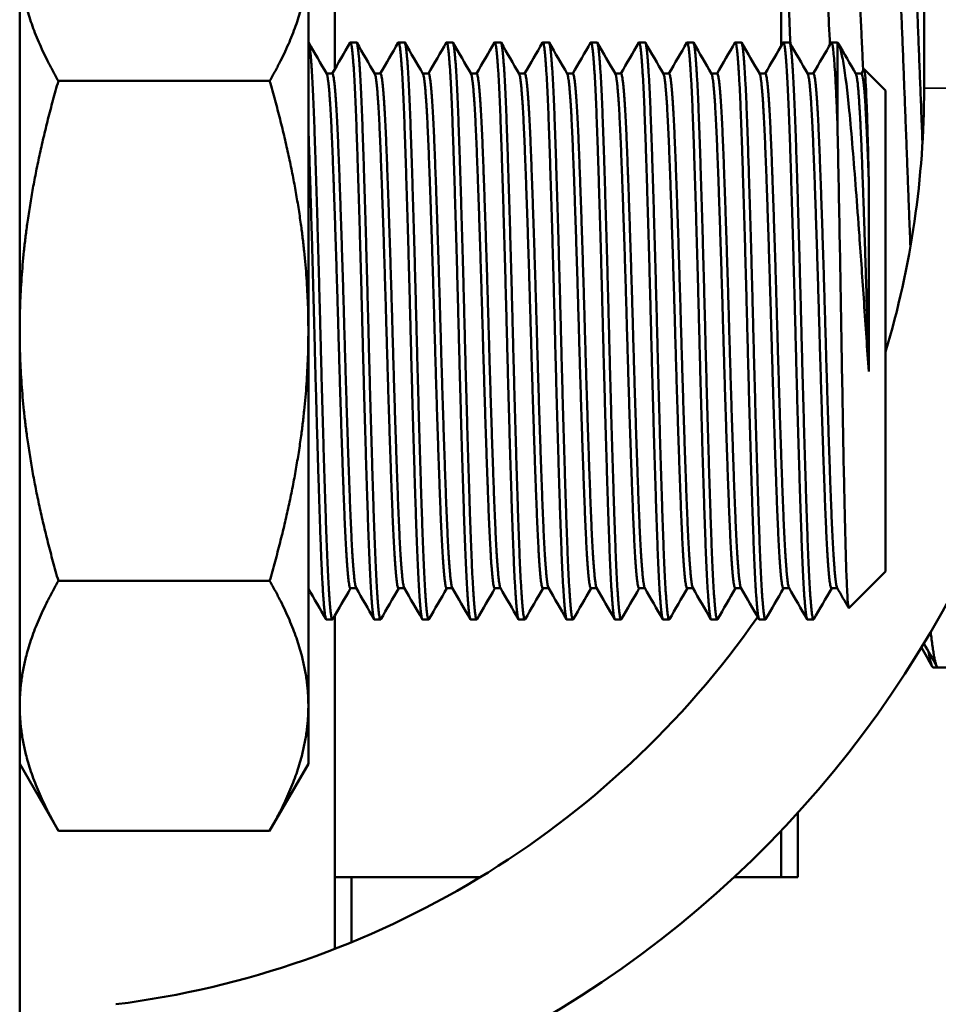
# Model space of a CAD drawing. Header units: inches. Extents: x 0 to 136, y 2 to 86.
# Tile 7 of 144: x 42.33 to 43.52, y 12.48 to 13.76. Entities that reach past the tile are written whole.
import ezdxf

# ---------------------------------------------------------------- set-up
doc = ezdxf.new("R2010")
doc.units = ezdxf.units.IN
doc.header["$LTSCALE"] = 4
doc.header["$MEASUREMENT"] = 0
doc.layers.add('Visible (ANSI)', color=7, linetype='Continuous', lineweight=50)
doc.layers.add('Visible Narrow (ANSI)', color=7, linetype='Continuous', lineweight=35)

msp = doc.modelspace()

# ---------------------------------------------------------------- linework, layer by layer
at = {"layer": 'Visible (ANSI)'}
for p, q in [((42.3269, 10.7093), (42.3269, 17.0013)), ((43.5019, 13.6709), (43.5019, 15.2897)), ((43.3162, 13.7257), (43.3162, 14.5653)), ((42.7362, 14.1826), (42.7362, 13.6954)), ((42.7019, 13.8424), (42.7019, 13.3553)), ((42.7565, 13.7303), (42.7644, 13.7303)), ((42.819, 13.7303), (42.8269, 13.7303)), ((42.8815, 13.7303), (42.8894, 13.7303)), ((42.944, 13.7303), (42.9519, 13.7303)), ((43.0065, 13.7303), (43.0144, 13.7303)), ((43.069, 13.7303), (43.0769, 13.7303)), ((43.1315, 13.7303), (43.1394, 13.7303)), ((43.194, 13.7303), (43.2019, 13.7303)), ((43.2565, 13.7303), (43.2644, 13.7303)), ((43.319, 13.7303), (43.3269, 13.7303)), ((43.3815, 13.7303), (43.3894, 13.7303)), ((43.3894, 13.7303), (43.3894, 13.6205)), ((43.4204, 13.6897), (43.4237, 13.6955)), ((43.4519, 13.6678), (43.424, 13.6956)), ((42.6516, 13.6801), (42.3771, 13.6801)), ((42.7331, 13.6897), (42.7255, 13.6897)), ((42.7956, 13.6897), (42.788, 13.6897)), ((42.8581, 13.6897), (42.8505, 13.6897)), ((42.9206, 13.6897), (42.913, 13.6897)), ((42.9831, 13.6897), (42.9755, 13.6897)), ((43.0456, 13.6897), (43.038, 13.6897)), ((43.1081, 13.6897), (43.1005, 13.6897)), ((43.1706, 13.6897), (43.163, 13.6897)), ((43.2331, 13.6897), (43.2255, 13.6897)), ((43.2956, 13.6897), (43.288, 13.6897)), ((43.3581, 13.6897), (43.3505, 13.6897)), ((43.4206, 13.6897), (43.413, 13.6897)), ((43.4519, 13.6678), (43.4519, 13.0428)), ((43.43, 13.3027), (43.43, 13.5516)), ((42.7019, 13.3553), (42.7019, 12.8682)), ((43.4519, 13.0428), (43.4042, 12.9952)), ((42.6516, 13.0305), (42.3771, 13.0305)), ((42.7641, 13.0209), (42.7565, 13.0209)), ((42.8266, 13.0209), (42.819, 13.0209)), ((42.8891, 13.0209), (42.8815, 13.0209)), ((42.9516, 13.0209), (42.944, 13.0209)), ((43.0141, 13.0209), (43.0065, 13.0209)), ((43.0766, 13.0209), (43.069, 13.0209)), ((43.1391, 13.0209), (43.1315, 13.0209)), ((43.2016, 13.0209), (43.194, 13.0209)), ((43.2641, 13.0209), (43.2565, 13.0209)), ((43.3266, 13.0209), (43.319, 13.0209)), ((43.3891, 13.0209), (43.3815, 13.0209)), ((42.7253, 12.9803), (42.7331, 12.9803)), ((42.7362, 12.9852), (42.7362, 12.5522)), ((42.7878, 12.9803), (42.7956, 12.9803)), ((42.8503, 12.9803), (42.8581, 12.9803)), ((42.9128, 12.9803), (42.9206, 12.9803)), ((42.9753, 12.9803), (42.9831, 12.9803)), ((43.0378, 12.9803), (43.0456, 12.9803)), ((43.1003, 12.9803), (43.1081, 12.9803)), ((43.1628, 12.9803), (43.1706, 12.9803)), ((43.2253, 12.9803), (43.2331, 12.9803)), ((43.2878, 12.9803), (43.2956, 12.9803)), ((43.3503, 12.9803), (43.3581, 12.9803)), ((43.5203, 12.9178), (43.5142, 12.9178)), ((43.5412, 12.9178), (43.5203, 12.9178)), ((42.7019, 12.8682), (42.7019, 12.7928)), ((42.3269, 12.7928), (42.3771, 12.7058)), ((42.7019, 12.7928), (42.6516, 12.7058)), ((43.3379, 12.6453), (43.3379, 12.7292)), ((42.6516, 12.7058), (42.3771, 12.7058)), ((43.3162, 12.6453), (43.3162, 12.7059)), ((42.9249, 12.6453), (42.7362, 12.6453)), ((42.7579, 12.6453), (42.7579, 12.5609)), ((43.3162, 12.6453), (43.2548, 12.6453)), ((43.3379, 12.6453), (43.3162, 12.6453))]:
    msp.add_line(p, q, dxfattribs=at)
for radius, start, end in [(1.4, 276.1506, 0), (1.2, 343.4022, 0), (1.2, 277.1808, 325.0647)]:
    msp.add_arc((42.3019, 13.6709), radius, start, end, dxfattribs=at)
for points, weights, knots in [([(43.4353, 14.2913), (43.4361, 14.2928), (43.437, 14.2928), (43.4439, 14.2928), (43.4509, 14.2007), (43.4578, 14.1086), (43.4648, 13.949), (43.4717, 13.7895), (43.4787, 13.6053), (43.4813, 13.5345), (43.4841, 13.4652)], [0.992423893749, 0.995658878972, 1, 0.965925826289, 1, 0.965925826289, 1, 0.965925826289, 1, 0.986622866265, 0.983749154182], [0.63102017, 0.63102017, 0.63102017, 0.63157895, 0.63157895, 0.63596491, 0.63596491, 0.64035088, 0.64035088, 0.64473684, 0.64473684, 0.64645872, 0.64645872, 0.64645872]), ([(43.4578, 14.2928), (43.4648, 14.2928), (43.4717, 14.2007), (43.4787, 14.1086), (43.4856, 13.949), (43.4926, 13.7895), (43.4995, 13.6053), (43.4996, 13.6023), (43.4997, 13.5994)], [1, 0.965925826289, 1, 0.965925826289, 1, 0.965925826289, 1, 0.999431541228, 0.998882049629], [0.68421053, 0.68421053, 0.68421053, 0.68859649, 0.68859649, 0.69298246, 0.69298246, 0.69736842, 0.69736842, 0.69744159, 0.69744159, 0.69744159]), ([(43.3849, 14.2026), (43.3919, 14.2026), (43.3988, 14.1226), (43.4058, 14.0425), (43.4127, 13.9039), (43.4176, 13.8058), (43.4227, 13.6937)], [1, 0.965925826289, 1, 0.965925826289, 1, 0.975625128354, 0.986123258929], [0.63157895, 0.63157895, 0.63157895, 0.63596491, 0.63596491, 0.64035088, 0.64035088, 0.64348837, 0.64348837, 0.64348837]), ([(43.3162, 14.01), (43.3176, 13.9806), (43.3189, 13.949), (43.3234, 13.8458), (43.3281, 13.7286)], [0.988961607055, 0.993072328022, 1, 0.977683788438, 0.984598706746], [0.63945916, 0.63945916, 0.63945916, 0.640350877, 0.640350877, 0.643223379, 0.643223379, 0.643223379]), ([(42.7335, 12.9807), (42.7333, 12.9803), (42.7331, 12.9803), (42.7292, 12.9803), (42.7253, 13.0901), (42.7214, 13.2), (42.7175, 13.3553), (42.7136, 13.5106), (42.7097, 13.6205), (42.7058, 13.7303), (42.7019, 13.7303)], [0.991733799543, 0.995614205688, 1, 0.923879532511, 1, 0.923879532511, 1, 0.923879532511, 1, 0.923879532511, 1], [0.45971192, 0.45971192, 0.45971192, 0.46, 0.46, 0.465, 0.465, 0.47, 0.47, 0.475, 0.475, 0.48, 0.48, 0.48]), ([(42.7878, 12.9803), (42.7839, 12.9803), (42.78, 13.0901), (42.7761, 13.2), (42.7722, 13.3553), (42.7683, 13.5106), (42.7644, 13.6205), (42.7605, 13.7303), (42.7565, 13.7303), (42.7563, 13.7303), (42.7561, 13.7299)], [1, 0.923879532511, 1, 0.923879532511, 1, 0.923879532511, 1, 0.923879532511, 1, 0.995614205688, 0.991733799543], [0.46, 0.46, 0.46, 0.465, 0.465, 0.47, 0.47, 0.475, 0.475, 0.48, 0.48, 0.48028808, 0.48028808, 0.48028808]), ([(42.796, 12.9807), (42.7958, 12.9803), (42.7956, 12.9803), (42.7917, 12.9803), (42.7878, 13.0901), (42.7839, 13.2), (42.78, 13.3553), (42.7761, 13.5106), (42.7722, 13.6205), (42.7683, 13.7303), (42.7644, 13.7303)], [0.991733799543, 0.995614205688, 1, 0.923879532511, 1, 0.923879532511, 1, 0.923879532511, 1, 0.923879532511, 1], [0.41971192, 0.41971192, 0.41971192, 0.42, 0.42, 0.425, 0.425, 0.43, 0.43, 0.435, 0.435, 0.44, 0.44, 0.44]), ([(42.8503, 12.9803), (42.8464, 12.9803), (42.8425, 13.0901), (42.8386, 13.2), (42.8347, 13.3553), (42.8308, 13.5106), (42.8269, 13.6205), (42.823, 13.7303), (42.819, 13.7303), (42.8188, 13.7303), (42.8186, 13.7299)], [1, 0.923879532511, 1, 0.923879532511, 1, 0.923879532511, 1, 0.923879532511, 1, 0.995614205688, 0.991733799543], [0.42, 0.42, 0.42, 0.425, 0.425, 0.43, 0.43, 0.435, 0.435, 0.44, 0.44, 0.44028808, 0.44028808, 0.44028808]), ([(42.8585, 12.9807), (42.8583, 12.9803), (42.8581, 12.9803), (42.8542, 12.9803), (42.8503, 13.0901), (42.8464, 13.2), (42.8425, 13.3553), (42.8386, 13.5106), (42.8347, 13.6205), (42.8308, 13.7303), (42.8269, 13.7303)], [0.991733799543, 0.995614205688, 1, 0.923879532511, 1, 0.923879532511, 1, 0.923879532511, 1, 0.923879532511, 1], [0.37971192, 0.37971192, 0.37971192, 0.38, 0.38, 0.385, 0.385, 0.39, 0.39, 0.395, 0.395, 0.4, 0.4, 0.4]), ([(42.9128, 12.9803), (42.9089, 12.9803), (42.905, 13.0901), (42.9011, 13.2), (42.8972, 13.3553), (42.8933, 13.5106), (42.8894, 13.6205), (42.8855, 13.7303), (42.8815, 13.7303), (42.8813, 13.7303), (42.8811, 13.7299)], [1, 0.923879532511, 1, 0.923879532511, 1, 0.923879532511, 1, 0.923879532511, 1, 0.995614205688, 0.991733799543], [0.38, 0.38, 0.38, 0.385, 0.385, 0.39, 0.39, 0.395, 0.395, 0.4, 0.4, 0.40028808, 0.40028808, 0.40028808]), ([(42.921, 12.9807), (42.9208, 12.9803), (42.9206, 12.9803), (42.9167, 12.9803), (42.9128, 13.0901), (42.9089, 13.2), (42.905, 13.3553), (42.9011, 13.5106), (42.8972, 13.6205), (42.8933, 13.7303), (42.8894, 13.7303)], [0.991733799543, 0.995614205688, 1, 0.923879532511, 1, 0.923879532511, 1, 0.923879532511, 1, 0.923879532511, 1], [0.33971192, 0.33971192, 0.33971192, 0.34, 0.34, 0.345, 0.345, 0.35, 0.35, 0.355, 0.355, 0.36, 0.36, 0.36]), ([(42.9753, 12.9803), (42.9714, 12.9803), (42.9675, 13.0901), (42.9636, 13.2), (42.9597, 13.3553), (42.9558, 13.5106), (42.9519, 13.6205), (42.948, 13.7303), (42.944, 13.7303), (42.9438, 13.7303), (42.9436, 13.7299)], [1, 0.923879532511, 1, 0.923879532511, 1, 0.923879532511, 1, 0.923879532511, 1, 0.995614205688, 0.991733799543], [0.34, 0.34, 0.34, 0.345, 0.345, 0.35, 0.35, 0.355, 0.355, 0.36, 0.36, 0.36028808, 0.36028808, 0.36028808]), ([(42.9835, 12.9807), (42.9833, 12.9803), (42.9831, 12.9803), (42.9792, 12.9803), (42.9753, 13.0901), (42.9714, 13.2), (42.9675, 13.3553), (42.9636, 13.5106), (42.9597, 13.6205), (42.9558, 13.7303), (42.9519, 13.7303)], [0.991733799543, 0.995614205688, 1, 0.923879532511, 1, 0.923879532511, 1, 0.923879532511, 1, 0.923879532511, 1], [0.29971192, 0.29971192, 0.29971192, 0.3, 0.3, 0.305, 0.305, 0.31, 0.31, 0.315, 0.315, 0.32, 0.32, 0.32]), ([(43.0378, 12.9803), (43.0339, 12.9803), (43.03, 13.0901), (43.0261, 13.2), (43.0222, 13.3553), (43.0183, 13.5106), (43.0144, 13.6205), (43.0105, 13.7303), (43.0065, 13.7303), (43.0063, 13.7303), (43.0061, 13.7299)], [1, 0.923879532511, 1, 0.923879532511, 1, 0.923879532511, 1, 0.923879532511, 1, 0.995614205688, 0.991733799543], [0.3, 0.3, 0.3, 0.305, 0.305, 0.31, 0.31, 0.315, 0.315, 0.32, 0.32, 0.32028808, 0.32028808, 0.32028808]), ([(43.046, 12.9807), (43.0458, 12.9803), (43.0456, 12.9803), (43.0417, 12.9803), (43.0378, 13.0901), (43.0339, 13.2), (43.03, 13.3553), (43.0261, 13.5106), (43.0222, 13.6205), (43.0183, 13.7303), (43.0144, 13.7303)], [0.991733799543, 0.995614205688, 1, 0.923879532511, 1, 0.923879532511, 1, 0.923879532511, 1, 0.923879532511, 1], [0.25971192, 0.25971192, 0.25971192, 0.26, 0.26, 0.265, 0.265, 0.27, 0.27, 0.275, 0.275, 0.28, 0.28, 0.28]), ([(43.1003, 12.9803), (43.0964, 12.9803), (43.0925, 13.0901), (43.0886, 13.2), (43.0847, 13.3553), (43.0808, 13.5106), (43.0769, 13.6205), (43.073, 13.7303), (43.069, 13.7303), (43.0688, 13.7303), (43.0686, 13.7299)], [1, 0.923879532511, 1, 0.923879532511, 1, 0.923879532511, 1, 0.923879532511, 1, 0.995614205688, 0.991733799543], [0.26, 0.26, 0.26, 0.265, 0.265, 0.27, 0.27, 0.275, 0.275, 0.28, 0.28, 0.28028808, 0.28028808, 0.28028808]), ([(43.1085, 12.9807), (43.1083, 12.9803), (43.1081, 12.9803), (43.1042, 12.9803), (43.1003, 13.0901), (43.0964, 13.2), (43.0925, 13.3553), (43.0886, 13.5106), (43.0847, 13.6205), (43.0808, 13.7303), (43.0769, 13.7303)], [0.991733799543, 0.995614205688, 1, 0.923879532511, 1, 0.923879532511, 1, 0.923879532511, 1, 0.923879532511, 1], [0.21971192, 0.21971192, 0.21971192, 0.22, 0.22, 0.225, 0.225, 0.23, 0.23, 0.235, 0.235, 0.24, 0.24, 0.24]), ([(43.1628, 12.9803), (43.1589, 12.9803), (43.155, 13.0901), (43.1511, 13.2), (43.1472, 13.3553), (43.1433, 13.5106), (43.1394, 13.6205), (43.1355, 13.7303), (43.1315, 13.7303), (43.1313, 13.7303), (43.1311, 13.7299)], [1, 0.923879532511, 1, 0.923879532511, 1, 0.923879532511, 1, 0.923879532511, 1, 0.995614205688, 0.991733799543], [0.22, 0.22, 0.22, 0.225, 0.225, 0.23, 0.23, 0.235, 0.235, 0.24, 0.24, 0.24028808, 0.24028808, 0.24028808]), ([(43.171, 12.9807), (43.1708, 12.9803), (43.1706, 12.9803), (43.1667, 12.9803), (43.1628, 13.0901), (43.1589, 13.2), (43.155, 13.3553), (43.1511, 13.5106), (43.1472, 13.6205), (43.1433, 13.7303), (43.1394, 13.7303)], [0.991733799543, 0.995614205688, 1, 0.923879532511, 1, 0.923879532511, 1, 0.923879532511, 1, 0.923879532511, 1], [0.17971192, 0.17971192, 0.17971192, 0.18, 0.18, 0.185, 0.185, 0.19, 0.19, 0.195, 0.195, 0.2, 0.2, 0.2]), ([(43.2253, 12.9803), (43.2214, 12.9803), (43.2175, 13.0901), (43.2136, 13.2), (43.2097, 13.3553), (43.2058, 13.5106), (43.2019, 13.6205), (43.198, 13.7303), (43.194, 13.7303), (43.1938, 13.7303), (43.1936, 13.7299)], [1, 0.923879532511, 1, 0.923879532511, 1, 0.923879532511, 1, 0.923879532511, 1, 0.995614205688, 0.991733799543], [0.18, 0.18, 0.18, 0.185, 0.185, 0.19, 0.19, 0.195, 0.195, 0.2, 0.2, 0.20028808, 0.20028808, 0.20028808]), ([(43.2335, 12.9807), (43.2333, 12.9803), (43.2331, 12.9803), (43.2292, 12.9803), (43.2253, 13.0901), (43.2214, 13.2), (43.2175, 13.3553), (43.2136, 13.5106), (43.2097, 13.6205), (43.2058, 13.7303), (43.2019, 13.7303)], [0.991733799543, 0.995614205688, 1, 0.923879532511, 1, 0.923879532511, 1, 0.923879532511, 1, 0.923879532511, 1], [0.13971192, 0.13971192, 0.13971192, 0.14, 0.14, 0.145, 0.145, 0.15, 0.15, 0.155, 0.155, 0.16, 0.16, 0.16]), ([(43.2878, 12.9803), (43.2839, 12.9803), (43.28, 13.0901), (43.2761, 13.2), (43.2722, 13.3553), (43.2683, 13.5106), (43.2644, 13.6205), (43.2605, 13.7303), (43.2565, 13.7303), (43.2563, 13.7303), (43.2561, 13.7299)], [1, 0.923879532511, 1, 0.923879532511, 1, 0.923879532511, 1, 0.923879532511, 1, 0.995614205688, 0.991733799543], [0.14, 0.14, 0.14, 0.145, 0.145, 0.15, 0.15, 0.155, 0.155, 0.16, 0.16, 0.16028808, 0.16028808, 0.16028808]), ([(43.296, 12.9807), (43.2958, 12.9803), (43.2956, 12.9803), (43.2917, 12.9803), (43.2878, 13.0901), (43.2839, 13.2), (43.28, 13.3553), (43.2761, 13.5106), (43.2722, 13.6205), (43.2683, 13.7303), (43.2644, 13.7303)], [0.991733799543, 0.995614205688, 1, 0.923879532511, 1, 0.923879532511, 1, 0.923879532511, 1, 0.923879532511, 1], [0.09971192, 0.09971192, 0.09971192, 0.1, 0.1, 0.105, 0.105, 0.11, 0.11, 0.115, 0.115, 0.12, 0.12, 0.12]), ([(43.3503, 12.9803), (43.3464, 12.9803), (43.3425, 13.0901), (43.3386, 13.2), (43.3347, 13.3553), (43.3308, 13.5106), (43.3269, 13.6205), (43.323, 13.7303), (43.319, 13.7303), (43.3188, 13.7303), (43.3186, 13.7299)], [1, 0.923879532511, 1, 0.923879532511, 1, 0.923879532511, 1, 0.923879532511, 1, 0.995614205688, 0.991733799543], [0.1, 0.1, 0.1, 0.105, 0.105, 0.11, 0.11, 0.115, 0.115, 0.12, 0.12, 0.12028808, 0.12028808, 0.12028808]), ([(43.3585, 12.9807), (43.3583, 12.9803), (43.3581, 12.9803), (43.3542, 12.9803), (43.3503, 13.0901), (43.3464, 13.2), (43.3425, 13.3553), (43.3386, 13.5106), (43.3347, 13.6205), (43.3308, 13.7303), (43.3269, 13.7303)], [0.991733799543, 0.995614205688, 1, 0.923879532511, 1, 0.923879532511, 1, 0.923879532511, 1, 0.923879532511, 1], [0.05971192, 0.05971192, 0.05971192, 0.06, 0.06, 0.065, 0.065, 0.07, 0.07, 0.075, 0.075, 0.08, 0.08, 0.08]), ([(43.3894, 13.6205), (43.3855, 13.7303), (43.3815, 13.7303), (43.3813, 13.7303), (43.3811, 13.7299)], [1, 0.923879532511, 1, 0.995614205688, 0.991733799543], [0.075, 0.075, 0.075, 0.08, 0.08, 0.080288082, 0.080288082, 0.080288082]), ([(42.7565, 13.0209), (42.7526, 13.0209), (42.7487, 13.1188), (42.7448, 13.2168), (42.7409, 13.3553), (42.737, 13.4938), (42.7331, 13.5918), (42.7295, 13.6829), (42.7258, 13.6893)], [1, 0.923879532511, 1, 0.923879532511, 1, 0.923879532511, 1, 0.928804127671, 0.990788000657], [0.46, 0.46, 0.46, 0.465, 0.465, 0.47, 0.47, 0.475, 0.475, 0.47967653, 0.47967653, 0.47967653]), ([(42.7639, 13.0213), (42.7602, 13.0277), (42.7565, 13.1188), (42.7526, 13.2168), (42.7487, 13.3553), (42.7448, 13.4938), (42.7409, 13.5918), (42.737, 13.6897), (42.7331, 13.6897)], [0.990788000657, 0.928804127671, 1, 0.923879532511, 1, 0.923879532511, 1, 0.923879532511, 1], [0.46032347, 0.46032347, 0.46032347, 0.465, 0.465, 0.47, 0.47, 0.475, 0.475, 0.48, 0.48, 0.48]), ([(42.819, 13.0209), (42.8151, 13.0209), (42.8112, 13.1188), (42.8073, 13.2168), (42.8034, 13.3553), (42.7995, 13.4938), (42.7956, 13.5918), (42.792, 13.6829), (42.7883, 13.6893)], [1, 0.923879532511, 1, 0.923879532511, 1, 0.923879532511, 1, 0.928804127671, 0.990788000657], [0.42, 0.42, 0.42, 0.425, 0.425, 0.43, 0.43, 0.435, 0.435, 0.43967653, 0.43967653, 0.43967653]), ([(42.8264, 13.0213), (42.8227, 13.0277), (42.819, 13.1188), (42.8151, 13.2168), (42.8112, 13.3553), (42.8073, 13.4938), (42.8034, 13.5918), (42.7995, 13.6897), (42.7956, 13.6897)], [0.990788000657, 0.928804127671, 1, 0.923879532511, 1, 0.923879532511, 1, 0.923879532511, 1], [0.42032347, 0.42032347, 0.42032347, 0.425, 0.425, 0.43, 0.43, 0.435, 0.435, 0.44, 0.44, 0.44]), ([(42.8815, 13.0209), (42.8776, 13.0209), (42.8737, 13.1188), (42.8698, 13.2168), (42.8659, 13.3553), (42.862, 13.4938), (42.8581, 13.5918), (42.8545, 13.6829), (42.8508, 13.6893)], [1, 0.923879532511, 1, 0.923879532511, 1, 0.923879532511, 1, 0.928804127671, 0.990788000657], [0.38, 0.38, 0.38, 0.385, 0.385, 0.39, 0.39, 0.395, 0.395, 0.39967653, 0.39967653, 0.39967653]), ([(42.8889, 13.0213), (42.8852, 13.0277), (42.8815, 13.1188), (42.8776, 13.2168), (42.8737, 13.3553), (42.8698, 13.4938), (42.8659, 13.5918), (42.862, 13.6897), (42.8581, 13.6897)], [0.990788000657, 0.928804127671, 1, 0.923879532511, 1, 0.923879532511, 1, 0.923879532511, 1], [0.38032347, 0.38032347, 0.38032347, 0.385, 0.385, 0.39, 0.39, 0.395, 0.395, 0.4, 0.4, 0.4]), ([(42.944, 13.0209), (42.9401, 13.0209), (42.9362, 13.1188), (42.9323, 13.2168), (42.9284, 13.3553), (42.9245, 13.4938), (42.9206, 13.5918), (42.917, 13.6829), (42.9133, 13.6893)], [1, 0.923879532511, 1, 0.923879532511, 1, 0.923879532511, 1, 0.928804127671, 0.990788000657], [0.34, 0.34, 0.34, 0.345, 0.345, 0.35, 0.35, 0.355, 0.355, 0.35967653, 0.35967653, 0.35967653]), ([(42.9514, 13.0213), (42.9477, 13.0277), (42.944, 13.1188), (42.9401, 13.2168), (42.9362, 13.3553), (42.9323, 13.4938), (42.9284, 13.5918), (42.9245, 13.6897), (42.9206, 13.6897)], [0.990788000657, 0.928804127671, 1, 0.923879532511, 1, 0.923879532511, 1, 0.923879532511, 1], [0.34032347, 0.34032347, 0.34032347, 0.345, 0.345, 0.35, 0.35, 0.355, 0.355, 0.36, 0.36, 0.36]), ([(43.0065, 13.0209), (43.0026, 13.0209), (42.9987, 13.1188), (42.9948, 13.2168), (42.9909, 13.3553), (42.987, 13.4938), (42.9831, 13.5918), (42.9795, 13.6829), (42.9758, 13.6893)], [1, 0.923879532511, 1, 0.923879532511, 1, 0.923879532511, 1, 0.928804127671, 0.990788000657], [0.3, 0.3, 0.3, 0.305, 0.305, 0.31, 0.31, 0.315, 0.315, 0.31967653, 0.31967653, 0.31967653]), ([(43.0139, 13.0213), (43.0102, 13.0277), (43.0065, 13.1188), (43.0026, 13.2168), (42.9987, 13.3553), (42.9948, 13.4938), (42.9909, 13.5918), (42.987, 13.6897), (42.9831, 13.6897)], [0.990788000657, 0.928804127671, 1, 0.923879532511, 1, 0.923879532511, 1, 0.923879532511, 1], [0.30032347, 0.30032347, 0.30032347, 0.305, 0.305, 0.31, 0.31, 0.315, 0.315, 0.32, 0.32, 0.32]), ([(43.069, 13.0209), (43.0651, 13.0209), (43.0612, 13.1188), (43.0573, 13.2168), (43.0534, 13.3553), (43.0495, 13.4938), (43.0456, 13.5918), (43.042, 13.6829), (43.0383, 13.6893)], [1, 0.923879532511, 1, 0.923879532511, 1, 0.923879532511, 1, 0.928804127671, 0.990788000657], [0.26, 0.26, 0.26, 0.265, 0.265, 0.27, 0.27, 0.275, 0.275, 0.27967653, 0.27967653, 0.27967653]), ([(43.0764, 13.0213), (43.0727, 13.0277), (43.069, 13.1188), (43.0651, 13.2168), (43.0612, 13.3553), (43.0573, 13.4938), (43.0534, 13.5918), (43.0495, 13.6897), (43.0456, 13.6897)], [0.990788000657, 0.928804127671, 1, 0.923879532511, 1, 0.923879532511, 1, 0.923879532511, 1], [0.26032347, 0.26032347, 0.26032347, 0.265, 0.265, 0.27, 0.27, 0.275, 0.275, 0.28, 0.28, 0.28]), ([(43.1315, 13.0209), (43.1276, 13.0209), (43.1237, 13.1188), (43.1198, 13.2168), (43.1159, 13.3553), (43.112, 13.4938), (43.1081, 13.5918), (43.1045, 13.6829), (43.1008, 13.6893)], [1, 0.923879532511, 1, 0.923879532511, 1, 0.923879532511, 1, 0.928804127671, 0.990788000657], [0.22, 0.22, 0.22, 0.225, 0.225, 0.23, 0.23, 0.235, 0.235, 0.23967653, 0.23967653, 0.23967653]), ([(43.1389, 13.0213), (43.1352, 13.0277), (43.1315, 13.1188), (43.1276, 13.2168), (43.1237, 13.3553), (43.1198, 13.4938), (43.1159, 13.5918), (43.112, 13.6897), (43.1081, 13.6897)], [0.990788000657, 0.928804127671, 1, 0.923879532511, 1, 0.923879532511, 1, 0.923879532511, 1], [0.22032347, 0.22032347, 0.22032347, 0.225, 0.225, 0.23, 0.23, 0.235, 0.235, 0.24, 0.24, 0.24]), ([(43.194, 13.0209), (43.1901, 13.0209), (43.1862, 13.1188), (43.1823, 13.2168), (43.1784, 13.3553), (43.1745, 13.4938), (43.1706, 13.5918), (43.167, 13.6829), (43.1633, 13.6893)], [1, 0.923879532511, 1, 0.923879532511, 1, 0.923879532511, 1, 0.928804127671, 0.990788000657], [0.18, 0.18, 0.18, 0.185, 0.185, 0.19, 0.19, 0.195, 0.195, 0.19967653, 0.19967653, 0.19967653]), ([(43.2014, 13.0213), (43.1977, 13.0277), (43.194, 13.1188), (43.1901, 13.2168), (43.1862, 13.3553), (43.1823, 13.4938), (43.1784, 13.5918), (43.1745, 13.6897), (43.1706, 13.6897)], [0.990788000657, 0.928804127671, 1, 0.923879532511, 1, 0.923879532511, 1, 0.923879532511, 1], [0.18032347, 0.18032347, 0.18032347, 0.185, 0.185, 0.19, 0.19, 0.195, 0.195, 0.2, 0.2, 0.2]), ([(43.2565, 13.0209), (43.2526, 13.0209), (43.2487, 13.1188), (43.2448, 13.2168), (43.2409, 13.3553), (43.237, 13.4938), (43.2331, 13.5918), (43.2295, 13.6829), (43.2258, 13.6893)], [1, 0.923879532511, 1, 0.923879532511, 1, 0.923879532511, 1, 0.928804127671, 0.990788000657], [0.14, 0.14, 0.14, 0.145, 0.145, 0.15, 0.15, 0.155, 0.155, 0.15967653, 0.15967653, 0.15967653]), ([(43.2639, 13.0213), (43.2602, 13.0277), (43.2565, 13.1188), (43.2526, 13.2168), (43.2487, 13.3553), (43.2448, 13.4938), (43.2409, 13.5918), (43.237, 13.6897), (43.2331, 13.6897)], [0.990788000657, 0.928804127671, 1, 0.923879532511, 1, 0.923879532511, 1, 0.923879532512, 1], [0.14032347, 0.14032347, 0.14032347, 0.145, 0.145, 0.15, 0.15, 0.155, 0.155, 0.16, 0.16, 0.16]), ([(43.319, 13.0209), (43.3151, 13.0209), (43.3112, 13.1188), (43.3073, 13.2168), (43.3034, 13.3553), (43.2995, 13.4938), (43.2956, 13.5918), (43.292, 13.6829), (43.2883, 13.6893)], [1, 0.923879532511, 1, 0.923879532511, 1, 0.923879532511, 1, 0.928804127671, 0.990788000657], [0.1, 0.1, 0.1, 0.105, 0.105, 0.11, 0.11, 0.115, 0.115, 0.11967653, 0.11967653, 0.11967653]), ([(43.3264, 13.0213), (43.3227, 13.0277), (43.319, 13.1188), (43.3151, 13.2168), (43.3112, 13.3553), (43.3073, 13.4938), (43.3034, 13.5918), (43.2995, 13.6897), (43.2956, 13.6897)], [0.990788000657, 0.928804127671, 1, 0.923879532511, 1, 0.923879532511, 1, 0.923879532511, 1], [0.10032347, 0.10032347, 0.10032347, 0.105, 0.105, 0.11, 0.11, 0.115, 0.115, 0.12, 0.12, 0.12]), ([(43.3815, 13.0209), (43.3776, 13.0209), (43.3737, 13.1188), (43.3698, 13.2168), (43.3659, 13.3553), (43.362, 13.4938), (43.3581, 13.5918), (43.3545, 13.6829), (43.3508, 13.6893)], [1, 0.923879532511, 1, 0.923879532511, 1, 0.923879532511, 1, 0.928804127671, 0.990788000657], [0.06, 0.06, 0.06, 0.065, 0.065, 0.07, 0.07, 0.075, 0.075, 0.07967653, 0.07967653, 0.07967653]), ([(43.3889, 13.0213), (43.3852, 13.0277), (43.3815, 13.1188), (43.3776, 13.2168), (43.3737, 13.3553), (43.3698, 13.4938), (43.3659, 13.5918), (43.362, 13.6897), (43.3581, 13.6897)], [0.990788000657, 0.928804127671, 1, 0.923879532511, 1, 0.923879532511, 1, 0.923879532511, 1], [0.06032347, 0.06032347, 0.06032347, 0.065, 0.065, 0.07, 0.07, 0.075, 0.075, 0.08, 0.08, 0.08]), ([(43.43, 13.3027), (43.4292, 13.3288), (43.4284, 13.3553), (43.4245, 13.4938), (43.4206, 13.5918), (43.417, 13.6829), (43.4133, 13.6893)], [0.975309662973, 0.984497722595, 1, 0.923879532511, 1, 0.928804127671, 0.990788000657], [0.02898173, 0.02898173, 0.02898173, 0.03, 0.03, 0.035, 0.035, 0.03967653, 0.03967653, 0.03967653]), ([(43.43, 13.5516), (43.4292, 13.573), (43.4284, 13.5918), (43.4245, 13.6897), (43.4206, 13.6897)], [0.975309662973, 0.984497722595, 1, 0.923879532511, 1], [0.033981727, 0.033981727, 0.033981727, 0.035, 0.035, 0.04, 0.04, 0.04]), ([(42.7253, 12.9803), (42.7214, 12.9803), (42.7175, 13.0901), (42.7136, 13.2), (42.7097, 13.3553), (42.7058, 13.5106), (42.7019, 13.6205)], [1, 0.923879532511, 1, 0.923879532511, 1, 0.923879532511, 1], [0.5, 0.5, 0.5, 0.505, 0.505, 0.51, 0.51, 0.515, 0.515, 0.515])]:
    msp.add_rational_spline(points, weights, degree=2, knots=knots, dxfattribs=at)
for points, knots in [([(43.3452, 14.2008), (43.3482, 14.1958), (43.3512, 14.1797), (43.3576, 14.1224), (43.3609, 14.0778), (43.3679, 13.9668), (43.3712, 13.9015), (43.3763, 13.7966), (43.3779, 13.7622), (43.3795, 13.7271)], [69.57021, 69.57021, 69.57021, 69.57021, 70.077406, 70.077406, 70.670307, 70.670307, 71.259839, 71.259839, 71.534324, 71.534324, 71.534324, 71.534324]), ([(43.43, 13.3027), (43.4279, 13.3318), (43.4259, 13.3614), (43.4218, 13.4219), (43.4198, 13.4511), (43.4148, 13.5203), (43.4118, 13.5587), (43.4076, 13.6103), (43.4062, 13.6268), (43.4022, 13.6672), (43.3996, 13.6879), (43.3958, 13.7106), (43.3945, 13.7167), (43.3915, 13.7274), (43.3902, 13.7295), (43.3894, 13.7303)], [-0.8317328, -0.8317328, -0.8317328, -0.8317328, -0.710598, -0.710598, -0.5951964, -0.5951964, -0.4274163, -0.4274163, -0.3386691, -0.3386691, -0.1845043, -0.1845043, -0.1061235, -0.1061235, 0, 0, 0, 0]), ([(43.4237, 13.6955), (43.4241, 13.6962), (43.4245, 13.6947), (43.4258, 13.6835), (43.4266, 13.6683), (43.4278, 13.6339), (43.4283, 13.62), (43.4291, 13.5884), (43.4295, 13.5708), (43.43, 13.5516)], [-0.8537094, -0.8537094, -0.8537094, -0.8537094, -0.6796257, -0.6796257, -0.3524748, -0.3524748, -0.1780903, -0.1780903, 0, 0, 0, 0]), ([(43.3894, 13.6205), (43.3898, 13.5998), (43.3903, 13.5772), (43.3912, 13.5292), (43.3917, 13.5042), (43.393, 13.4338), (43.3938, 13.3871), (43.3954, 13.2919), (43.3962, 13.2441), (43.3979, 13.1563), (43.3987, 13.12), (43.4002, 13.0585), (43.4011, 13.0331), (43.4028, 13.0001), (43.4036, 12.9945), (43.4042, 12.9952)], [-5.297223, -5.297223, -5.297223, -5.297223, -5.14644, -5.14644, -5.001588, -5.001588, -4.754793, -4.754793, -4.495216, -4.495216, -4.235881, -4.235881, -3.938526, -3.938526, -3.639237, -3.639237, -3.639237, -3.639237])]:
    msp.add_open_spline(points, degree=3, knots=knots, dxfattribs=at)
for points, weights in [([(42.3269, 13.8424), (42.3269, 13.7671), (42.3771, 13.6801)], [1.63796447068, 1.63796447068, 1.52036391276]), ([(42.6516, 13.6801), (42.7019, 13.7671), (42.7019, 13.8424)], [1.52036391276, 1.63796447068, 1.63796447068]), ([(42.3269, 13.3553), (42.3269, 13.506), (42.3771, 13.6801)], [1.63796447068, 1.63796447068, 1.52036391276]), ([(42.7019, 13.3553), (42.7019, 13.506), (42.6516, 13.6801)], [1.63796447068, 1.63796447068, 1.52036391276]), ([(42.3771, 13.0305), (42.3269, 13.2046), (42.3269, 13.3553)], [1.52036391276, 1.63796447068, 1.63796447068]), ([(42.6516, 13.0305), (42.7019, 13.2046), (42.7019, 13.3553)], [1.52036391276, 1.63796447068, 1.63796447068]), ([(42.3269, 12.8682), (42.3269, 12.9435), (42.3771, 13.0305)], [1.63796447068, 1.63796447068, 1.52036391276]), ([(42.7019, 12.8682), (42.7019, 12.9435), (42.6516, 13.0305)], [1.63796447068, 1.63796447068, 1.52036391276]), ([(43.5105, 12.9643), (43.5155, 12.9178), (43.5203, 12.9178)], [0.985848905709, 0.97595085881, 1]), ([(43.5078, 12.938), (43.5111, 12.9178), (43.5142, 12.9178)], [0.983052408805, 0.984197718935, 1]), ([(42.3771, 12.7058), (42.3269, 12.7928), (42.3269, 12.8682)], [1.52036391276, 1.63796447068, 1.63796447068]), ([(42.6516, 12.7058), (42.7019, 12.7928), (42.7019, 12.8682)], [1.52036391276, 1.63796447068, 1.63796447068])]:
    msp.add_rational_spline(points, weights, degree=2, dxfattribs=at)
for points in [[(42.7023, 13.7299), (42.7101, 13.7164), (42.7179, 13.7028), (42.7258, 13.6893)], [(42.7329, 13.6897), (42.7406, 13.7031), (42.7484, 13.7165), (42.7561, 13.7299)], [(42.7648, 13.7299), (42.7726, 13.7164), (42.7804, 13.7028), (42.7883, 13.6893)], [(42.7954, 13.6897), (42.8031, 13.7031), (42.8109, 13.7165), (42.8186, 13.7299)], [(42.8273, 13.7299), (42.8351, 13.7164), (42.8429, 13.7028), (42.8508, 13.6893)], [(42.8579, 13.6897), (42.8656, 13.7031), (42.8734, 13.7165), (42.8811, 13.7299)], [(42.8898, 13.7299), (42.8976, 13.7164), (42.9054, 13.7028), (42.9133, 13.6893)], [(42.9204, 13.6897), (42.9281, 13.7031), (42.9359, 13.7165), (42.9436, 13.7299)], [(42.9523, 13.7299), (42.9601, 13.7164), (42.9679, 13.7028), (42.9758, 13.6893)], [(42.9829, 13.6897), (42.9906, 13.7031), (42.9984, 13.7165), (43.0061, 13.7299)], [(43.0148, 13.7299), (43.0226, 13.7164), (43.0304, 13.7028), (43.0383, 13.6893)], [(43.0454, 13.6897), (43.0531, 13.7031), (43.0609, 13.7165), (43.0686, 13.7299)], [(43.0773, 13.7299), (43.0851, 13.7164), (43.0929, 13.7028), (43.1008, 13.6893)], [(43.1079, 13.6897), (43.1156, 13.7031), (43.1234, 13.7165), (43.1311, 13.7299)], [(43.1398, 13.7299), (43.1476, 13.7164), (43.1554, 13.7028), (43.1633, 13.6893)], [(43.1704, 13.6897), (43.1781, 13.7031), (43.1859, 13.7165), (43.1936, 13.7299)], [(43.2023, 13.7299), (43.2101, 13.7164), (43.2179, 13.7028), (43.2258, 13.6893)], [(43.2329, 13.6897), (43.2406, 13.7031), (43.2484, 13.7165), (43.2561, 13.7299)], [(43.2648, 13.7299), (43.2726, 13.7164), (43.2804, 13.7028), (43.2883, 13.6893)], [(43.2954, 13.6897), (43.3031, 13.7031), (43.3109, 13.7165), (43.3186, 13.7299)], [(43.3273, 13.7299), (43.3351, 13.7164), (43.3429, 13.7028), (43.3508, 13.6893)], [(43.3579, 13.6897), (43.3656, 13.7031), (43.3734, 13.7165), (43.3811, 13.7299)], [(43.3904, 13.7289), (43.398, 13.7157), (43.4056, 13.7025), (43.4133, 13.6893)], [(42.7249, 12.9807), (42.7172, 12.9939), (42.7095, 13.0072), (42.7019, 13.0205)], [(42.7568, 13.0209), (42.749, 13.0075), (42.7413, 12.9941), (42.7335, 12.9807)], [(42.7874, 12.9807), (42.7795, 12.9942), (42.7717, 13.0078), (42.7639, 13.0213)], [(42.8193, 13.0209), (42.8115, 13.0075), (42.8038, 12.9941), (42.796, 12.9807)], [(42.8499, 12.9807), (42.842, 12.9942), (42.8342, 13.0078), (42.8264, 13.0213)], [(42.8818, 13.0209), (42.874, 13.0075), (42.8663, 12.9941), (42.8585, 12.9807)], [(42.9124, 12.9807), (42.9045, 12.9942), (42.8967, 13.0078), (42.8889, 13.0213)], [(42.9443, 13.0209), (42.9365, 13.0075), (42.9288, 12.9941), (42.921, 12.9807)], [(42.9749, 12.9807), (42.967, 12.9942), (42.9592, 13.0078), (42.9514, 13.0213)], [(43.0068, 13.0209), (42.999, 13.0075), (42.9913, 12.9941), (42.9835, 12.9807)], [(43.0374, 12.9807), (43.0295, 12.9942), (43.0217, 13.0078), (43.0139, 13.0213)], [(43.0693, 13.0209), (43.0615, 13.0075), (43.0538, 12.9941), (43.046, 12.9807)], [(43.0999, 12.9807), (43.092, 12.9942), (43.0842, 13.0078), (43.0764, 13.0213)], [(43.1318, 13.0209), (43.124, 13.0075), (43.1163, 12.9941), (43.1085, 12.9807)], [(43.1624, 12.9807), (43.1545, 12.9942), (43.1467, 13.0078), (43.1389, 13.0213)], [(43.1943, 13.0209), (43.1865, 13.0075), (43.1788, 12.9941), (43.171, 12.9807)], [(43.2249, 12.9807), (43.217, 12.9942), (43.2092, 13.0078), (43.2014, 13.0213)], [(43.2568, 13.0209), (43.249, 13.0075), (43.2413, 12.9941), (43.2335, 12.9807)], [(43.2874, 12.9807), (43.2795, 12.9942), (43.2717, 13.0078), (43.2639, 13.0213)], [(43.3193, 13.0209), (43.3115, 13.0075), (43.3038, 12.9941), (43.296, 12.9807)], [(43.3499, 12.9807), (43.342, 12.9942), (43.3342, 13.0078), (43.3264, 13.0213)], [(43.3818, 13.0209), (43.374, 13.0075), (43.3663, 12.9941), (43.3585, 12.9807)], [(43.4039, 12.9953), (43.3989, 13.0039), (43.3939, 13.0126), (43.3889, 13.0213)], [(43.5186, 12.9193), (43.5129, 12.9292), (43.5071, 12.9391), (43.5014, 12.949)], [(43.5125, 12.9193), (43.5078, 12.9275), (43.503, 12.9357), (43.4983, 12.9439)]]:
    msp.add_open_spline(points, degree=3, dxfattribs=at)
at = {"layer": 'Visible Narrow (ANSI)'}
msp.add_line((43.7019, 13.6709), (43.5019, 13.6709), dxfattribs=at)

doc.saveas('drawing.dxf')
